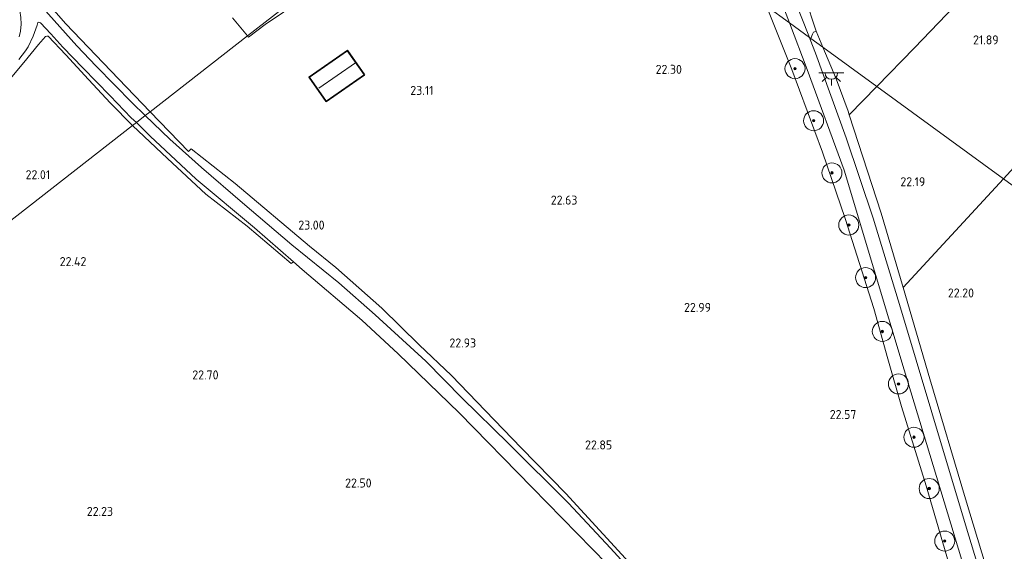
# Model space of a CAD drawing. Extents: x 196936 to 200438, y 361224 to 364196.
# Tile 253 of 256: x 199182 to 199379, y 363014 to 363120. Entities that reach past the tile are written whole.
import ezdxf
from ezdxf.enums import TextEntityAlignment as Align

# ---------------------------------------------------------------- set-up
doc = ezdxf.new("R2010")
doc.units = 0
for name, color, linetype, lineweight in [('B-ME-GR-BOOM-S', 90, 'Continuous', 25), ('B-ME-GR-BOUWLAND_AKKERBOUW-GV', 80, 'Continuous', 13), ('B-ME-GR-GRAS-GV', 60, 'Continuous', 13), ('B-ME-GR-HAAG-G', 90, 'GR-HAAG1', 13), ('B-ME-IE-MEUBILAIR_WEGMEUBILAIR-S', 7, 'Continuous', 25), ('B-ME-IE-TERREINAFSCHEIDING_KUNSTMATIG_HEKWERK-G', 20, 'IE-TERREINAFSCHEIDING-KUNSTMATIG', 18), ('B-ME-KG-KADASTRAAL_DAKRAND-G', 170, 'Continuous', 18), ('B-ME-KG-KADASTRAAL_NOK-G', 10, 'Continuous', 18), ('B-ME-OG-BEBOUWING_SCHUUR-GV', 7, 'Continuous', 35), ('B-ME-OG-HOOGTEPUNT-S', 7, 'Continuous', 25), ('B-ME-OG-TERREIN_GROEN_TUIN-GV', 7, 'Continuous', 18), ('B-ME-OG-TERREIN_GROEN_TUIN_TUINBOUW-GV', 7, 'Continuous', 18), ('B-ME-VH-ONVERHARD-GV', 252, 'Continuous', 18), ('B-ME-VH-VERHARDING_BETON-GV', 252, 'Continuous', 18)]:
    doc.layers.add(name, color=color, linetype=linetype, lineweight=lineweight)
doc.styles.add('NLCS-ISO-ANNOTATIVE-T18', font='NLCS-ISO.ttf', dxfattribs={"height": 1.8})
doc.linetypes.add('GR-HAAG1', pattern='A,6,[176,NLCS.SHX,S=0.125,R=0,X=0,Y=0],-2', length=8)
doc.linetypes.add('IE-TERREINAFSCHEIDING-KUNSTMATIG', pattern='A,4,[82,NLCS.SHX,S=0.75,R=90,X=0,Y=0],4,-2', length=10)

# ---------------------------------------------------------------- blocks, each defined once
blk = doc.blocks.new('SAL-HOOGTELABEL-SO')
at = {"color": 0, "linetype": 'ByBlock', "lineweight": -2, "style": 'NLCS-ISO-ANNOTATIVE-T18'}
blk.add_attdef('HOOGTE', text='', height=1.8, dxfattribs=at).set_placement((2.79, 0), align=Align.RIGHT)
blk = doc.blocks.new('SGR-BOOM_01-SO')
at = {"linetype": 'ByBlock', "lineweight": 18}
h = blk.add_hatch(color=0, dxfattribs=at)
h.dxf.hatch_style = 1
edge = h.paths.add_edge_path()
edge.add_arc((0, 0), 0.25, 0, 360)
at = {"color": 0, "linetype": 'ByBlock', "lineweight": 18}
for radius in [2, 0.25]:
    blk.add_circle((0, 0), radius, dxfattribs=at)
blk = doc.blocks.new('SKL-ET_OV_LICHTPUNT-SO')
at = {"color": 0, "linetype": 'ByBlock', "lineweight": 18}
for points in [[(-1.25, 0), (-2.5, 0)], [(1.25, 0), (2.5, 0)], [(-0.92, -0.85), (-1.83, -1.7)], [(0, -1.25), (0, -2.5)], [(0.92, -0.85), (1.83, -1.7)]]:
    blk.add_lwpolyline(points, dxfattribs=at)
blk.add_lwpolyline([(0, 0), (1.25, 0, -1), (-1.25, 0)], format="xyb", close=True, dxfattribs=at)

msp = doc.modelspace()

# ---------------------------------------------------------------- linework, layer by layer
at = {"layer": 'B-ME-GR-BOUWLAND_AKKERBOUW-GV'}
for points in [[(199572.563, 362973.776, 21.568), (199559.422, 362956.26, 21.642), (199378.493, 363088.365, 22.156), (199397.125, 363108.782, 21.822), (199406.628, 363119.11, 21.852), (199418.394, 363132.324, 21.875), (199422.125, 363128.758, 21.878), (199433.675, 363118.628, 21.856), (199449.162, 363104.607, 21.721), (199460.937, 363093.952, 21.773), (199474.134, 363082.248, 21.856), (199488.027, 363069.9, 21.968), (199503.46, 363056.051, 21.841), (199521.03, 363040.338, 21.706), (199538.366, 363025.08, 21.548), (199552.131, 363013.015, 21.578), (199568.016, 362998.603, 21.428), (199581.354, 362986.61, 21.532)], [(199240.101, 363108.668, 23.06), (199243.486, 363103.816, 23.06), (199251.12, 363109.143, 23.06), (199247.735, 363113.994, 23.06)]]:
    msp.add_polyline3d(points, close=True, dxfattribs=at)
for points in [[(199224.82, 363120.507, 22.419), (199227.848, 363116.881, 22.524), (199208.418, 363101.747, 22.263), (199200.611, 363109.924, 21.963), (199191.613, 363119.332, 21.613), (199182.668, 363129.586, 21.163)], [(199302.418, 363013.473, 22.632), (199291.276, 363025.593, 22.88), (199282.386, 363034.696, 22.805), (199275.237, 363042.109, 22.91), (199268.508, 363049.13, 22.985), (199262.066, 363055.266, 23.188), (199254.595, 363062.564, 23.195), (199245.443, 363070.678, 23.112), (199240.179, 363074.951, 23.068), (199225.39, 363087.434, 22.839), (199216.572, 363094.353, 22.681), (199216.061, 363093.826, 22.704), (199208.418, 363101.747, 22.263), (199227.848, 363116.881, 22.524), (199228.045, 363116.625, 22.872), (199231.376, 363119.143, 22.985), (199246.368, 363129.371, 23.255)], [(199331.291, 363122.83, 22.439), (199336.319, 363110.215, 22.505), (199342.45, 363093.695, 22.572), (199346.968, 363080.468, 22.648), (199352.655, 363062.503, 22.767), (199355.483, 363052.467, 22.812), (199358.189, 363042.955, 22.737), (199363.09, 363027.115, 22.385), (199371.038, 363000.049, 22.235)], [(199179.872, 363107.504, 21.652), (199183.237, 363111.595, 21.52), (199186.172, 363115.205, 21.547), (199187.536, 363116.766, 21.586), (199187.832, 363116.875, 21.595), (199188.087, 363116.813, 21.59), (199191.608, 363113.136, 21.573), (199196.156, 363108.229, 21.853), (199200.518, 363103.507, 22.026), (199204.903, 363099.008, 22.319), (199172.659, 363073.893, 22.734)], [(199111.262, 363006.814, 22.205), (199101.579, 363019.418, 21.835), (199111.627, 363026.985, 21.339), (199124.334, 363036.545, 21.582), (199142.425, 363050.344, 22.288), (199172.659, 363073.893, 22.734), (199204.903, 363099.008, 22.319), (199211.873, 363092.42, 22.494), (199219.521, 363085.295, 22.72), (199227.769, 363078.933, 22.932), (199236.562, 363071.465, 23.132), (199236.986, 363071.839, 23.208), (199238.742, 363070.307, 23.246), (199250.611, 363060.171, 23.456), (199257.839, 363053.449, 23.403), (199270.037, 363041.686, 22.998), (199284.544, 363026.824, 22.796), (199299.502, 363011.508, 22.623)], [(199382.22, 362987.187, 22.085), (199370.98, 363024.516, 22.153), (199363.846, 363048.489, 22.318), (199358.528, 363066.682, 22.58), (199376.153, 363085.801, 22.198), (199378.493, 363088.365, 22.156), (199559.422, 362956.26, 21.642)]]:
    msp.add_polyline3d(points, dxfattribs=at)
at = {"layer": 'B-ME-GR-GRAS-GV'}
for points in [[(199332.405, 363128.545, 22.505), (199335.837, 363119.51, 22.542), (199331.291, 363122.83, 22.439), (199330.058, 363125.924, 22.422), (199323.961, 363139.777, 22.472), (199322.698, 363142.648, 22.482), (199319.514, 363150.304, 22.526), (199319.219, 363151.013, 22.53), (199313.405, 363164.993, 22.61), (199315.875, 363166.204, 22.514), (199323.393, 363150.207, 22.438)], [(199397.125, 363108.782, 21.822), (199378.493, 363088.365, 22.156), (199353.273, 363106.791, 22.253), (199360.759, 363114.487, 22.003), (199378.255, 363132.797, 21.838), (199366.993, 363142.622, 22.123), (199364.479, 363144.757, 22.05), (199377.42, 363158.98, 21.98), (199382.514, 363164.752, 22.108), (199400.59, 363148.536, 21.95), (199418.394, 363132.324, 21.875), (199406.628, 363119.11, 21.852)], [(199386.823, 362958.696, 22.044), (199386.106, 362958.214, 22.04), (199383.977, 362961.58, 21.954), (199380.164, 362971.436, 22.085), (199379.514, 362973.489, 22.087), (199377.211, 362980.775, 22.092), (199371.038, 363000.049, 22.235), (199363.09, 363027.115, 22.385), (199358.189, 363042.955, 22.737), (199355.483, 363052.467, 22.812), (199352.655, 363062.503, 22.767), (199346.968, 363080.468, 22.648), (199342.45, 363093.695, 22.572), (199336.319, 363110.215, 22.505), (199331.291, 363122.83, 22.439), (199335.837, 363119.51, 22.542), (199339.365, 363110.224, 22.58), (199346.788, 363090.138, 22.542), (199352.825, 363069.94, 22.685), (199358.74, 363050.267, 22.715), (199364.52, 363031.207, 22.43), (199370.229, 363012.319, 22.303), (199376.074, 362992.816, 22.25), (199382.538, 362971.866, 22.13)], [(199341.148, 363117.814, 22.58), (199342.483, 363114.658, 22.543), (199340.087, 363116.407, 22.654), (199340.423, 363117.21, 22.602), (199340.681, 363117.61, 22.572)], [(199376.153, 363085.801, 22.198), (199358.528, 363066.682, 22.58), (199354.157, 363081.536, 22.408), (199347.791, 363101.154, 22.436), (199353.273, 363106.791, 22.253), (199378.493, 363088.365, 22.156)], [(199236.986, 363071.839, 23.208), (199236.562, 363071.465, 23.132), (199227.769, 363078.933, 22.932), (199219.521, 363085.295, 22.72), (199211.873, 363092.42, 22.494), (199204.903, 363099.008, 22.319), (199205.683, 363099.616, 22.133), (199208.443, 363096.884, 22.503), (199217.576, 363088.311, 22.781), (199229.196, 363078.635, 23.043)]]:
    msp.add_polyline3d(points, close=True, dxfattribs=at)
for points in [[(199171.658, 363142.685, 20.738), (199182.668, 363129.586, 21.163), (199191.613, 363119.332, 21.613), (199200.611, 363109.924, 21.963), (199208.418, 363101.747, 22.263), (199207.451, 363100.993, 22.187), (199204.83, 363103.533, 22.033), (199201.311, 363107.119, 21.823), (199197.651, 363110.879, 21.608), (199193.827, 363114.908, 21.501), (199190.425, 363118.705, 21.363), (199185.911, 363123.787, 21.077), (199182.789, 363127.525, 20.849), (199177.967, 363132.701, 20.706)], [(199182.245, 363122.732, 20.98), (199182.451, 363121.913, 21.025), (199182.636, 363120.554, 21.061), (199182.729, 363119.235, 21.075), (199182.591, 363117.844, 21.106), (199182.289, 363116.724, 21.111)], [(199182.226, 363112.214, 21.291), (199183.601, 363113.92, 21.269), (199184.094, 363114.728, 21.26), (199185.129, 363116.848, 21.269), (199185.885, 363119.028, 21.206), (199186.067, 363119.581, 21.166), (199186.199, 363119.632, 21.153), (199186.598, 363119.497, 21.162), (199188.606, 363117.33, 21.403), (199191.011, 363114.679, 21.537), (199195.011, 363110.505, 21.631), (199200.459, 363104.918, 21.872), (199204.663, 363100.565, 22.095), (199205.683, 363099.616, 22.133), (199204.903, 363099.008, 22.319), (199200.518, 363103.507, 22.026), (199196.156, 363108.229, 21.853), (199191.608, 363113.136, 21.573), (199188.087, 363116.813, 21.59), (199187.832, 363116.875, 21.595), (199187.536, 363116.766, 21.586), (199186.172, 363115.205, 21.547), (199183.237, 363111.595, 21.52), (199179.872, 363107.504, 21.652)], [(199377.775, 362996.798, 22.31), (199371.149, 363018.697, 22.43), (199364.234, 363041.798, 22.67), (199357.993, 363062.622, 22.812), (199352.54, 363080.53, 22.64), (199347.157, 363096.572, 22.618), (199341.063, 363113.459, 22.685), (199339.996, 363116.19, 22.668), (199340.087, 363116.407, 22.654), (199342.483, 363114.658, 22.543), (199345.165, 363108.314, 22.468), (199347.556, 363101.878, 22.438), (199347.791, 363101.154, 22.436), (199354.157, 363081.536, 22.408), (199358.528, 363066.682, 22.58), (199363.846, 363048.489, 22.318), (199370.98, 363024.516, 22.153), (199382.22, 362987.187, 22.085)], [(199312.797, 363000.902, 22.391), (199300.187, 363014.707, 22.676), (199291.791, 363023.679, 22.893), (199279.821, 363035.587, 22.923), (199270.621, 363044.645, 23.013), (199263.346, 363051.994, 23.276), (199253.303, 363061.244, 23.463), (199246.013, 363067.618, 23.381), (199236.66, 363075.25, 23.141), (199226.842, 363083.584, 22.976), (199218.656, 363090.663, 22.833), (199212.375, 363096.325, 22.616), (199207.451, 363100.993, 22.187), (199208.418, 363101.747, 22.263), (199216.061, 363093.826, 22.704), (199216.572, 363094.353, 22.681), (199225.39, 363087.434, 22.839), (199240.179, 363074.951, 23.068), (199245.443, 363070.678, 23.112), (199254.595, 363062.564, 23.195), (199262.066, 363055.266, 23.188), (199268.508, 363049.13, 22.985), (199275.237, 363042.109, 22.91), (199282.386, 363034.696, 22.805), (199291.276, 363025.593, 22.88), (199302.418, 363013.473, 22.632)]]:
    msp.add_polyline3d(points, dxfattribs=at)
at = {"layer": 'B-ME-GR-HAAG-G'}
for points in [[(199208.418, 363101.747, 22.263), (199200.611, 363109.924, 21.963), (199191.613, 363119.332, 21.613), (199182.668, 363129.586, 21.163), (199171.658, 363142.685, 20.738), (199171.186, 363144.143, 20.55)], [(199352.801, 362958.491, 21.748), (199343.679, 362968.713, 21.845), (199334.534, 362978.638, 22.002), (199316.357, 362998.007, 22.295), (199302.418, 363013.473, 22.632), (199291.276, 363025.593, 22.88), (199282.386, 363034.696, 22.805), (199275.237, 363042.109, 22.91), (199268.508, 363049.13, 22.985), (199262.066, 363055.266, 23.188), (199254.595, 363062.564, 23.195), (199245.443, 363070.678, 23.112), (199240.179, 363074.951, 23.068)]]:
    msp.add_polyline3d(points, dxfattribs=at)
at = {"layer": 'B-ME-IE-TERREINAFSCHEIDING_KUNSTMATIG_HEKWERK-G'}
for points in [[(199366.993, 363142.622, 22.123), (199378.255, 363132.797, 21.838), (199360.759, 363114.487, 22.003), (199353.273, 363106.791, 22.253)], [(199378.493, 363088.365, 22.156), (199397.125, 363108.782, 21.822), (199406.628, 363119.11, 21.852)], [(199341.148, 363117.814, 22.58), (199342.483, 363114.658, 22.543)], [(199342.483, 363114.658, 22.543), (199345.165, 363108.314, 22.468), (199347.556, 363101.878, 22.438), (199347.791, 363101.154, 22.436), (199354.157, 363081.536, 22.408), (199358.528, 363066.682, 22.58), (199376.153, 363085.801, 22.198), (199378.493, 363088.365, 22.156)], [(199353.273, 363106.791, 22.253), (199347.791, 363101.154, 22.436)]]:
    msp.add_polyline3d(points, dxfattribs=at)
at = {"layer": 'B-ME-KG-KADASTRAAL_DAKRAND-G'}
msp.add_polyline3d([(199243.498, 363103.886, 25.588), (199240.17, 363108.656, 25.422), (199247.723, 363113.925, 25.46), (199251.05, 363109.155, 25.588)], close=True, dxfattribs=at)
at = {"layer": 'B-ME-KG-KADASTRAAL_NOK-G'}
msp.add_polyline3d([(199249.365, 363111.519, 26.66), (199242.052, 363106.466, 26.57)], dxfattribs=at)
at = {"layer": 'B-ME-OG-BEBOUWING_SCHUUR-GV'}
msp.add_polyline3d([(199251.12, 363109.143, 23.06), (199243.486, 363103.816, 23.06), (199240.101, 363108.668, 23.06), (199247.735, 363113.994, 23.06)], close=True, dxfattribs=at)
at = {"layer": 'B-ME-OG-TERREIN_GROEN_TUIN-GV'}
msp.add_polyline3d([(199378.255, 363132.797, 21.838), (199360.759, 363114.487, 22.003), (199353.273, 363106.791, 22.253), (199342.483, 363114.658, 22.543), (199341.148, 363117.814, 22.58), (199338.959, 363124.574, 22.37)], dxfattribs=at)
msp.add_polyline3d([(199353.273, 363106.791, 22.253), (199347.791, 363101.154, 22.436), (199347.556, 363101.878, 22.438), (199345.165, 363108.314, 22.468), (199342.483, 363114.658, 22.543)], close=True, dxfattribs=at)
at = {"layer": 'B-ME-OG-TERREIN_GROEN_TUIN_TUINBOUW-GV'}
msp.add_polyline3d([(199274.86, 363147.346, 23.21), (199267.888, 363142.75, 23.21), (199260.239, 363137.987, 23.285), (199253.12, 363133.618, 23.248), (199246.368, 363129.371, 23.255), (199231.376, 363119.143, 22.985), (199228.045, 363116.625, 22.872), (199227.848, 363116.881, 22.524), (199251.868, 363135.59, 22.944), (199252.165, 363135.201, 22.939), (199257.479, 363139.266, 23.002), (199257.146, 363139.701, 22.999), (199266.967, 363147.351, 22.926), (199268.243, 363145.564, 22.916), (199273.741, 363149.488, 22.936), (199272.301, 363151.506, 22.922), (199279.508, 363157.119, 22.565), (199283.13, 363152.468, 22.943)], close=True, dxfattribs=at)
msp.add_polyline3d([(199251.868, 363135.59, 22.944), (199227.848, 363116.881, 22.524), (199224.82, 363120.507, 22.419)], dxfattribs=at)
at = {"layer": 'B-ME-VH-ONVERHARD-GV'}
for points in [[(199177.967, 363132.701, 20.706), (199182.789, 363127.525, 20.849), (199185.911, 363123.787, 21.077), (199190.425, 363118.705, 21.363), (199193.827, 363114.908, 21.501), (199197.651, 363110.879, 21.608), (199201.311, 363107.119, 21.823), (199204.83, 363103.533, 22.033), (199207.451, 363100.993, 22.187), (199205.683, 363099.616, 22.133), (199204.663, 363100.565, 22.095), (199200.459, 363104.918, 21.872), (199195.011, 363110.505, 21.631), (199191.011, 363114.679, 21.537), (199188.606, 363117.33, 21.403), (199186.598, 363119.497, 21.162), (199186.199, 363119.632, 21.153), (199186.067, 363119.581, 21.166), (199185.885, 363119.028, 21.206), (199185.129, 363116.848, 21.269), (199184.094, 363114.728, 21.26), (199183.601, 363113.92, 21.269), (199182.226, 363112.214, 21.291)], [(199182.289, 363116.724, 21.111), (199182.591, 363117.844, 21.106), (199182.729, 363119.235, 21.075), (199182.636, 363120.554, 21.061), (199182.451, 363121.913, 21.025), (199182.245, 363122.732, 20.98)], [(199299.502, 363011.508, 22.623), (199284.544, 363026.824, 22.796), (199270.037, 363041.686, 22.998), (199257.839, 363053.449, 23.403), (199250.611, 363060.171, 23.456), (199238.742, 363070.307, 23.246), (199236.986, 363071.839, 23.208), (199229.196, 363078.635, 23.043), (199217.576, 363088.311, 22.781), (199208.443, 363096.884, 22.503), (199205.683, 363099.616, 22.133), (199207.451, 363100.993, 22.187), (199212.375, 363096.325, 22.616), (199218.656, 363090.663, 22.833), (199226.842, 363083.584, 22.976), (199236.66, 363075.25, 23.141), (199246.013, 363067.618, 23.381), (199253.303, 363061.244, 23.463), (199263.346, 363051.994, 23.276), (199270.621, 363044.645, 23.013), (199279.821, 363035.587, 22.923), (199291.791, 363023.679, 22.893), (199300.187, 363014.707, 22.676), (199312.797, 363000.902, 22.391)]]:
    msp.add_polyline3d(points, dxfattribs=at)
for points in [[(199337.079, 363124.55, 22.496), (199337.91, 363124.287, 22.436), (199338.959, 363124.574, 22.37), (199341.148, 363117.814, 22.58), (199340.681, 363117.61, 22.572), (199340.423, 363117.21, 22.602), (199340.087, 363116.407, 22.654), (199339.841, 363116.587, 22.666), (199336.674, 363124.694, 22.616)], [(199340.087, 363116.407, 22.654), (199339.996, 363116.19, 22.668), (199339.841, 363116.587, 22.666)]]:
    msp.add_polyline3d(points, close=True, dxfattribs=at)
at = {"layer": 'B-ME-VH-VERHARDING_BETON-GV'}
msp.add_polyline3d([(199336.674, 363124.694, 22.616), (199339.841, 363116.587, 22.666), (199335.837, 363119.51, 22.542), (199332.405, 363128.545, 22.505), (199323.393, 363150.207, 22.438), (199315.875, 363166.204, 22.514), (199314.55, 363169.021, 22.528), (199312.68, 363172.486, 22.504), (199308.543, 363179.821, 22.279), (199310.925, 363181.69, 22.084), (199311.668, 363180.045, 22.438), (199326.258, 363150.559, 22.472), (199327.739, 363147.564, 22.475), (199329.27, 363143.645, 22.499)], close=True, dxfattribs=at)
msp.add_polyline3d([(199370.229, 363012.319, 22.303), (199364.52, 363031.207, 22.43), (199358.74, 363050.267, 22.715), (199352.825, 363069.94, 22.685), (199346.788, 363090.138, 22.542), (199339.365, 363110.224, 22.58), (199335.837, 363119.51, 22.542), (199339.841, 363116.587, 22.666), (199339.996, 363116.19, 22.668), (199341.063, 363113.459, 22.685), (199347.157, 363096.572, 22.618), (199352.54, 363080.53, 22.64), (199357.993, 363062.622, 22.812), (199364.234, 363041.798, 22.67), (199371.149, 363018.697, 22.43), (199377.775, 362996.798, 22.31)], dxfattribs=at)

# ---------------------------------------------------------------- block references
at = {"layer": 'B-ME-GR-BOOM-S'}
for p in [(199336.959, 363110.361, 22.488), (199340.675, 363099.98, 22.571), (199344.328, 363089.566, 22.563), (199347.683, 363079.177, 22.616), (199351.032, 363068.674, 22.683), (199354.37, 363057.943, 22.788), (199357.579, 363047.465, 22.773), (199360.676, 363036.835, 22.571), (199363.714, 363026.603, 22.376), (199366.809, 363016.13, 22.286)]:
    msp.add_blockref('SGR-BOOM_01-SO', p, dxfattribs=at)
at = {"layer": 'B-ME-IE-MEUBILAIR_WEGMEUBILAIR-S'}
msp.add_blockref('SKL-ET_OV_LICHTPUNT-SO', (199344.21, 363109.51, 22.532), dxfattribs=at)
at = {"layer": 'B-ME-OG-HOOGTEPUNT-S'}
for p, values in [((199374.765, 363115.2, 21.891), {'HOOGTE': '21.89'}), ((199311.628, 363109.325, 22.295), {'HOOGTE': '22.30'}), ((199262.093, 363105.119, 23.105), {'HOOGTE': '23.11'}), ((199185.692, 363088.309, 22.013), {'HOOGTE': '22.01'}), ((199360.146, 363086.906, 22.191), {'HOOGTE': '22.19'}), ((199290.794, 363083.243, 22.632), {'HOOGTE': '22.63'}), ((199240.401, 363078.255, 23), {'HOOGTE': '23.00'}), ((199192.922, 363070.979, 22.415), {'HOOGTE': '22.42'}), ((199369.85, 363064.716, 22.197), {'HOOGTE': '22.20'}), ((199317.435, 363061.835, 22.992), {'HOOGTE': '22.99'}), ((199270.607, 363054.745, 22.925), {'HOOGTE': '22.93'}), ((199219.264, 363048.373, 22.7), {'HOOGTE': '22.70'}), ((199346.399, 363040.473, 22.572), {'HOOGTE': '22.57'}), ((199297.726, 363034.402, 22.85), {'HOOGTE': '22.85'}), ((199249.774, 363026.808, 22.498), {'HOOGTE': '22.50'}), ((199198.237, 363021.132, 22.228), {'HOOGTE': '22.23'})]:
    msp.add_blockref('SAL-HOOGTELABEL-SO', p, dxfattribs=at).add_auto_attribs(values)

doc.saveas('drawing.dxf')
